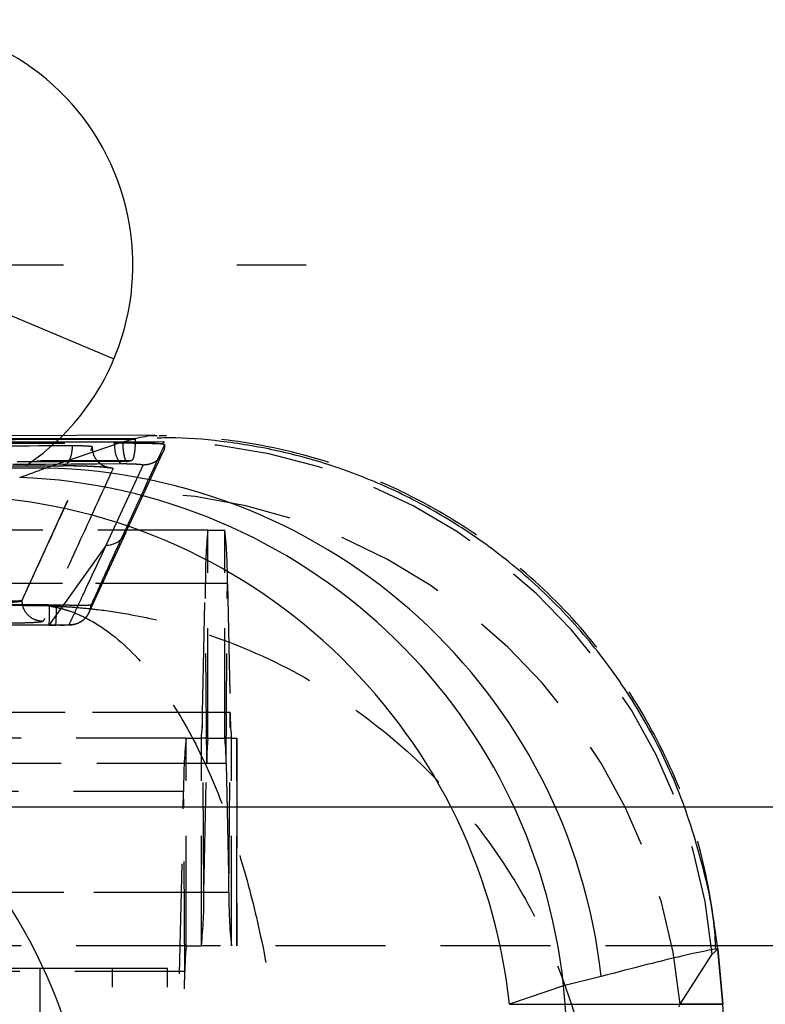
# Model space of a CAD drawing. Extents: x 46 to 450, y 19 to 365.
# Tile 7 of 16: x 208 to 219, y 66 to 81. Entities that reach past the tile are written whole.
import ezdxf

# ---------------------------------------------------------------- set-up
doc = ezdxf.new("R2010")
doc.units = 0
doc.header["$LTSCALE"] = 1.25
doc.linetypes.add('HIDDEN', pattern=[1.905, 1.27, -0.635])
doc.layers.get('0').update_dxf_attribs({"linetype": 'CONTINUOUS'})
doc.styles.add('SLDTEXTSTYLE0', font='TXT', dxfattribs={"width": 0.75})
doc.dimstyles.new('SLDDIMSTYLE4', dxfattribs={"dimtxt": 4.375, "dimasz": 4.1275, "dimexe": 0, "dimexo": 0.0625, "dimgap": 1.09375, "dimtad": 1, "dimdec": 3, "dimrnd": 1e-09, "dimzin": 12, "dimtxsty": 'SLDTEXTSTYLE0', "dimblk1": 'NONE', "dimsah": 1, "dimcen": 0, "dimazin": 3, "dimtfac": 1, "dimtdec": 3, "dimtmove": 0, "dimatfit": 3, "dimtolj": 1, "dimtzin": 12})

# ---------------------------------------------------------------- blocks, each defined once
blk = doc.blocks.new('_D_10')
at = {"color": 179, "linetype": 'CONTINUOUS'}
for q in [(175.717, 89.697), (209.213, 75.606)]:
    blk.add_line((202.76, 78.32), q, dxfattribs=at)
blk.add_solid([(202.76, 78.32), (199.202, 80.506), (198.71, 79.335)], dxfattribs=at)
at = {"color": 179, "linetype": 'CONTINUOUS', "char_height": 4.375, "attachment_point": 1, "rotation": 337.184, "style": 'SLDTEXTSTYLE0'}
for s, insert in [('%%c', (177.893, 94.867, -75.403)), ('7', (184, 92.37, -75.403))]:
    blk.add_mtext(s, dxfattribs=dict(at, insert=insert))
blk = doc.blocks.new('_NONE')
blk = doc.blocks.new('SW_CENTERMARKSYMBOL_9')
at = {"color": 0, "linetype": 'CONTINUOUS'}
for p, q in [((0, 5), (0, 6)), ((0, 0), (0, 2.5)), ((-5, 0), (-6, 0)), ((0, 0), (-2.5, 0)), ((0, 0), (0, -2.5)), ((0, 0), (2.5, 0)), ((5, 0), (6, 0)), ((0, -5), (0, -6))]:
    blk.add_line(p, q, dxfattribs=at)

msp = doc.modelspace()

# ---------------------------------------------------------------- linework, layer by layer
at = {"color": 7, "linetype": 'CONTINUOUS'}
for p, q in [((209.518459, 74.459647), (195.971336, 74.424467)), ((209.802669, 74.505186), (196.297204, 74.457479)), ((209.338086, 74.411991), (209.524874, 74.459659)), ((209.524874, 74.459659), (209.518459, 74.459647)), ((209.802674, 74.502583), (209.834957, 74.500999)), ((208.218704, 74.031759), (209.334188, 74.411985)), ((209.334188, 74.411985), (209.338086, 74.411991)), ((222.745045, 67.13694), (217.892397, 67.13694)), ((217.919964, 67.088371), (217.918522, 67.088732)), ((218.000531, 66.294725), (217.930969, 67.089821)), ((216.24085, 66.695972), (215.69944, 66.562292)), ((215.69944, 66.562292), (214.919113, 66.294725)), ((215.720749, 66.294725), (215.69944, 66.562292)), ((214.919113, 66.294725), (215.720749, 66.294725))]:
    msp.add_line(p, q, dxfattribs=at)
at = {"color": 7, "linetype": 'HIDDEN'}
for p, q in [((209.524874, 74.445857), (209.470289, 74.44573)), ((209.524874, 74.445857), (209.524874, 74.459659)), ((207.886982, 72.124771), (208.90235, 74.336828)), ((208.902339, 74.330437), (208.90235, 74.330587)), ((208.90235, 74.330587), (208.90235, 74.336828)), ((209.217055, 74.412572), (209.365553, 74.411788)), ((209.217056, 74.395135), (209.217056, 74.412572)), ((209.365553, 74.411788), (209.938107, 74.414372)), ((209.902923, 74.383493), (209.915003, 74.38153)), ((209.938107, 74.414372), (209.915003, 74.38153)), ((209.381294, 73.093173), (209.914771, 74.249049)), ((209.10267, 72.920994), (209.632582, 74.074542)), ((209.402685, 74.126116), (209.463776, 74.141868)), ((209.407637, 74.126125), (209.402685, 74.126116)), ((209.469553, 74.141878), (209.407637, 74.126125)), ((209.463776, 74.141868), (209.469553, 74.141878)), ((210.569156, 73.13694), (196.570301, 73.13694)), ((208.856851, 71.951529), (209.382877, 73.096109)), ((210.569156, 70.136941), (210.569156, 73.13694)), ((210.569156, 73.13694), (210.812846, 73.13694)), ((210.812846, 70.136941), (210.812846, 73.13694)), ((209.10267, 72.920994), (208.27859, 71.769583)), ((210.532383, 72.366586), (196.533529, 72.366586)), ((210.849618, 72.366586), (196.850763, 72.366586)), ((210.49115, 70.505371), (210.532383, 72.366586)), ((210.551569, 69.76851), (210.532383, 72.366586)), ((210.830432, 69.76851), (210.849618, 72.366586)), ((210.849618, 72.366586), (210.890851, 70.505371)), ((207.886978, 72.123344), (207.886982, 72.123399)), ((207.886982, 72.123399), (207.886982, 72.124771)), ((208.265748, 72.056348), (208.257474, 72.044925)), ((208.284822, 72.056265), (208.265748, 72.056348)), ((208.385046, 72.055093), (208.284822, 72.056265)), ((197.940371, 71.80848), (208.278868, 71.770038)), ((208.27859, 71.769583), (208.37488, 71.768703)), ((208.278763, 71.766233), (208.375091, 71.764334)), ((210.49115, 70.505371), (196.492295, 70.505371)), ((210.890851, 70.505371), (196.891996, 70.505371)), ((210.510335, 67.907294), (210.49115, 70.505371)), ((210.871666, 67.907294), (210.890851, 70.505371)), ((210.255454, 70.136941), (196.2566, 70.136941)), ((210.255454, 67.13694), (210.255454, 70.136941)), ((210.255454, 70.136941), (210.473563, 70.136941)), ((210.473563, 67.13694), (210.473563, 70.136941)), ((210.569156, 70.136941), (210.473563, 70.136941)), ((210.569156, 70.136941), (210.812846, 70.136941)), ((210.908438, 70.136941), (210.812846, 70.136941)), ((210.908438, 67.13694), (210.908438, 70.136941)), ((210.908438, 70.136941), (210.985851, 70.136941)), ((210.985851, 70.136941), (210.985851, 67.13694)), ((210.985851, 70.136941), (210.986424, 70.136941)), ((210.986424, 67.13694), (210.986424, 70.136941)), ((210.551569, 69.76851), (196.552714, 69.76851)), ((210.830432, 69.76851), (196.831578, 69.76851)), ((210.510335, 67.907294), (210.551569, 69.76851)), ((210.830432, 69.76851), (210.871666, 67.907294)), ((210.218681, 69.366586), (196.219826, 69.366586)), ((210.107663, 64.35537), (210.218681, 69.366586)), ((210.237867, 66.76851), (210.218681, 69.366586)), ((232.986424, 69.13694), (197.986423, 69.13694)), ((217.429944, 69.13694), (197.986423, 69.13694)), ((210.510335, 67.907294), (196.51148, 67.907294)), ((210.871666, 67.907294), (196.872811, 67.907294)), ((210.255454, 67.13694), (196.2566, 67.13694)), ((210.255454, 67.13694), (210.473563, 67.13694)), ((217.892397, 67.13694), (210.473563, 67.13694)), ((217.844813, 67.016137), (217.924936, 67.089108)), ((217.925114, 67.087082), (217.919964, 67.088371)), ((217.924936, 67.089108), (217.925114, 67.087082)), ((217.994406, 66.294725), (217.925114, 67.087082)), ((217.380991, 66.294725), (217.844813, 67.016137)), ((209.190195, 66.81194), (197.193482, 66.81194)), ((208.143926, 66.81194), (208.143926, 64.16194)), ((209.190195, 64.16194), (209.190195, 66.81194)), ((209.98452, 66.81194), (209.190195, 66.81194)), ((209.98452, 64.16194), (209.98452, 66.81194)), ((210.237867, 66.76851), (196.239013, 66.76851)), ((210.126849, 61.757294), (210.237867, 66.76851)), ((216.20402, 64.176016), (217.380991, 66.294725)), ((217.994406, 66.294725), (217.380991, 66.294725))]:
    msp.add_line(p, q, dxfattribs=at)
at = {"color": 8, "linetype": 'CONTINUOUS'}
for p, q in [((232.986424, 69.13694), (217.429944, 69.13694)), ((215.720749, 66.294725), (218.000531, 66.294725))]:
    msp.add_line(p, q, dxfattribs=at)
at = {"color": 7, "linetype": 'HIDDEN', "flags": 128}
msp.add_lwpolyline([(209.217056, 74.395135), (209.219412, 74.337931), (209.226366, 74.282764), (209.237668, 74.231598), (209.252916, 74.186256), (209.271567, 74.148352), (209.292957, 74.119235), (209.316325, 74.099943), (209.340838, 74.091161)], dxfattribs=at)
at = {"color": 7, "linetype": 'CONTINUOUS'}
for centre, radius, start, end in [((205.986424, 76.963047), 3.5, 314.8691292, 90), ((208.048571, 65.791453), 8.242063, 6.3005759, 88.817209), ((207.527133, 65.685327), 8.219226, 6.1249294, 87.7258188), ((206.746808, 65.417762), 8.219224, 6.1249229, 87.7258284), ((200.714362, 63.350035), 8.242257, 4.0632478, 87.5250804), ((149.054537, 60.98694), 66.877174, 355.44786625, 4.55213375)]:
    msp.add_arc(centre, radius, start, end, dxfattribs=at)
at = {"color": 7, "linetype": 'HIDDEN'}
for centre, radius, start, end in [((205.986424, 76.963047), 3.5, 226.0392642, 314.8691292), ((209.747216, 66.286182), 8.130431, 5.1509862, 88.6546529), ((209.283431, 65.564619), 8.130408, 5.1520688, 87.5685932), ((209.107298, 73.224711), 0.303752, 269.1269876, 358.0292323), ((216.667248, 72.45979), 6.135573, 173.6636632, 180.8703928), ((204.714594, 72.459786), 6.135732, 359.129666, 6.3362088), ((204.57138, 71.993574), 3.713971, 356.5423775, 0.9671851), ((205.038352, 72.030513), 3.346783, 355.513309, 0.4207963), ((207.556964, 70.4608), 2.934524, 353.6638278, 0.8702695), ((213.825037, 70.4608), 2.934524, 179.1297305, 186.3361722), ((216.353739, 69.459784), 6.135766, 173.6638099, 180.8703218), ((213.485524, 69.813092), 2.934294, 173.6635449, 180.8705525), ((207.89636, 69.81309), 2.934411, 359.1295203, 6.3362379), ((204.375285, 67.814096), 6.135759, 353.6638063, 0.8703222), ((217.006716, 67.814096), 6.135759, 179.1296778, 186.3361937), ((213.172064, 66.81308), 2.934535, 173.6638433, 180.8702471)]:
    msp.add_arc(centre, radius, start, end, dxfattribs=at)
at = {"color": 7, "linetype": 'CONTINUOUS'}
msp.add_ellipse((192.017364, 73.81586), major_axis=(17.302629, 1.055046), ratio=0.124094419, start_param=5.860840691, end_param=5.91683477, dxfattribs=at)
at = {"color": 8, "linetype": 'CONTINUOUS'}
for points, knots in [([(209.470289, 74.44573), (207.228284, 74.440631), (202.728747, 74.430397), (198.229216, 74.418401), (195.971688, 74.412382)], [0, 0, 0, 0, 0.49827466, 1, 1, 1, 1]), ([(209.518459, 74.459647), (209.619277, 74.481412), (209.742581, 74.508032), (209.793406, 74.503423), (209.802674, 74.502583)], [0, 0, 0, 0, 0.817639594, 1, 1, 1, 1]), ([(217.918522, 67.088732), (217.917745, 67.090782), (217.914198, 67.100133), (217.581572, 67.032939), (216.936581, 66.877345), (216.472761, 66.75643), (216.24085, 66.695972)], [0, 0, 0, 0, 0.121586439, 0.554608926, 0.777303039, 1, 1, 1, 1])]:
    msp.add_open_spline(points, degree=3, knots=knots, dxfattribs=at)
at = {"color": 7, "linetype": 'HIDDEN'}
for points, knots in [([(209.469553, 74.141878), (209.476384, 74.14711), (209.490051, 74.157577), (209.507236, 74.217263), (209.519345, 74.301196), (209.524374, 74.382906), (209.524761, 74.431528), (209.524874, 74.445857)], [0, 0, 0, 0, 0.230864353, 0.461854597, 0.688945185, 0.90833532, 1, 1, 1, 1]), ([(217.924936, 67.089108), (217.863889, 67.535464), (217.740023, 68.44112), (217.271316, 69.730156), (216.602975, 70.936875), (215.7452, 72.003563), (214.712402, 72.919743), (213.550866, 73.642785), (212.27307, 74.165581), (211.078211, 74.431441), (210.264417, 74.495784), (209.912403, 74.499029), (209.86649, 74.499452)], [0, 0, 0, 0, 0.112364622, 0.227987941, 0.340352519, 0.455975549, 0.568342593, 0.683968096, 0.79633914, 0.911968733, 0.988518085, 1, 1, 1, 1]), ([(197.392193, 74.354057), (199.363011, 74.364462), (203.304643, 74.385271), (207.246252, 74.403472), (209.217056, 74.412572)], [0, 0, 0, 0, 0.500000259, 1, 1, 1, 1]), ([(197.392193, 74.335101), (199.343455, 74.345671), (203.285089, 74.367025), (207.226697, 74.385703), (209.217056, 74.395135)], [0, 0, 0, 0, 0.49503895, 1, 1, 1, 1]), ([(208.611119, 74.353488), (208.449216, 74.35268), (207.554845, 74.348221), (204.097187, 74.330676), (200.801383, 74.312116), (198.238046, 74.297681)], [0, 0, 0, 0, 0.046824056, 0.258660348, 1, 1, 1, 1]), ([(207.886982, 72.123399), (208.056887, 72.492903), (208.396971, 73.23251), (208.733792, 73.964264), (208.902339, 74.330437)], [0, 0, 0, 0, 0.499595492, 1, 1, 1, 1]), ([(208.611119, 74.353488), (208.609522, 74.325627), (208.605979, 74.26382), (208.585291, 74.178192), (208.552527, 74.108822), (208.518361, 74.076158), (208.491827, 74.067065), (208.479666, 74.067774), (208.474666, 74.068066)], [0, 0, 0, 0, 0.176287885, 0.391084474, 0.605878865, 0.820680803, 0.926260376, 1, 1, 1, 1]), ([(208.890749, 74.341016), (208.88094, 74.342383), (208.861323, 74.345115), (208.807517, 74.348812), (208.743043, 74.351644), (208.673776, 74.353381), (208.631558, 74.353453), (208.611119, 74.353488)], [0, 0, 0, 0, 0.202577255, 0.405143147, 0.607681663, 0.810067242, 1, 1, 1, 1]), ([(208.90235, 74.330587), (208.902049, 74.332206), (208.901421, 74.33558), (208.894401, 74.339156), (208.890749, 74.341016)], [0, 0, 0, 0, 0.479762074, 1, 1, 1, 1]), ([(208.902347, 74.336828), (208.900771, 74.338132), (208.899105, 74.339511), (208.89118, 74.340939), (208.890749, 74.341016)], [0, 0, 0, 0, 0.945614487, 1, 1, 1, 1]), ([(209.200305, 74.0265), (209.161092, 74.03182), (209.082666, 74.042459), (208.984446, 74.113075), (208.915832, 74.212639), (208.906836, 74.291171), (208.902339, 74.330437)], [0, 0, 0, 0, 0.249999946, 0.499999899, 0.750001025, 1, 1, 1, 1]), ([(209.217055, 74.395131), (209.271073, 74.395092), (209.379539, 74.395013), (209.55532, 74.393175), (209.714808, 74.390304), (209.83602, 74.386893), (209.882672, 74.384522), (209.902923, 74.383493)], [0, 0, 0, 0, 0.2093334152, 0.4203331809, 0.6298008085, 0.8393011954, 1, 1, 1, 1]), ([(209.338086, 74.411991), (209.338943, 74.384712), (209.340848, 74.324156), (209.351359, 74.239835), (209.367746, 74.170991), (209.387487, 74.129294), (209.401137, 74.127148), (209.407637, 74.126127)], [0, 0, 0, 0, 0.170476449, 0.378437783, 0.588708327, 0.804168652, 1, 1, 1, 1]), ([(209.365553, 74.411788), (209.370944, 74.411709), (209.432904, 74.410794), (209.554904, 74.407706), (209.714222, 74.400518), (209.835674, 74.392015), (209.882493, 74.386082), (209.902923, 74.383493)], [0, 0, 0, 0, 0.0246724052, 0.2835690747, 0.541719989, 0.8000205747, 1, 1, 1, 1]), ([(209.943443, 74.370983), (209.938667, 74.360649), (209.913552, 74.306305), (209.808689, 74.079288), (209.708316, 73.861341), (209.62835, 73.687708)], [0, 0, 0, 0, 0.045561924, 0.239617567, 1, 1, 1, 1]), ([(209.943437, 74.370983), (209.941565, 74.331607), (209.939488, 74.287924), (209.915274, 74.253703), (209.912887, 74.250329)], [0, 0, 0, 0, 0.901399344, 1, 1, 1, 1]), ([(209.915003, 74.38153), (209.918463, 74.380884), (209.937724, 74.377288), (209.940862, 74.373824), (209.943437, 74.370983)], [0, 0, 0, 0, 0.179610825, 1, 1, 1, 1]), ([(209.912887, 74.250329), (209.894845, 74.218836), (209.856698, 74.152247), (209.753495, 74.086203), (209.672882, 74.078429), (209.632576, 74.074542)], [0, 0, 0, 0, 0.309703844, 0.654854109, 1, 1, 1, 1]), ([(209.402685, 74.126116), (209.219558, 74.12573), (208.303925, 74.123797), (204.458254, 74.1155), (200.21587, 74.105631), (196.705984, 74.096622), (196.126153, 74.095134)], [0, 0, 0, 0, 0.041380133, 0.206900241, 0.868980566, 1, 1, 1, 1]), ([(196.192756, 74.109119), (196.375884, 74.109619), (197.291529, 74.112117), (201.137212, 74.122351), (205.377778, 74.132696), (208.885787, 74.140571), (209.463776, 74.141868)], [0, 0, 0, 0, 0.0413971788, 0.2069863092, 0.869341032, 1, 1, 1, 1]), ([(209.340838, 74.091161), (207.350758, 74.081746), (203.409895, 74.063102), (199.468968, 74.04179), (197.518153, 74.031241)], [0, 0, 0, 0, 0.5049856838, 1, 1, 1, 1]), ([(198.099827, 74.013837), (199.829013, 74.023406), (203.287313, 74.042542), (206.745573, 74.059558), (208.474666, 74.068066)], [0, 0, 0, 0, 0.500010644, 1, 1, 1, 1]), ([(198.108537, 74.013031), (199.016299, 74.018205), (202.47434, 74.037918), (205.932364, 74.054143), (208.48263, 74.066109)], [0, 0, 0, 0, 0.262507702, 1, 1, 1, 1]), ([(209.200305, 74.0265), (209.032561, 73.660301), (208.697344, 72.928497), (208.358997, 72.18886), (208.189961, 71.819342)], [0, 0, 0, 0, 0.500406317, 1, 1, 1, 1]), ([(208.474666, 74.068066), (208.485258, 74.068097), (208.547976, 74.068279), (208.67406, 74.066938), (208.841005, 74.062097), (208.960694, 74.056277), (209.063263, 74.049558), (209.148388, 74.041677), (209.196661, 74.032995), (209.199375, 74.028158), (209.200305, 74.0265)], [0, 0, 0, 0, 0.033711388, 0.199619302, 0.3655937, 0.515627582, 0.581402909, 0.747437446, 0.913472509, 1, 1, 1, 1]), ([(208.483278, 74.067398), (208.498884, 74.067483), (208.566998, 74.067852), (208.705477, 74.06581), (208.882198, 74.060015), (209.020828, 74.0521), (209.096956, 74.045146), (209.123831, 74.041457), (209.126816, 74.040712), (209.111915, 74.043913), (209.071719, 74.058216), (209.01867, 74.086719), (208.989357, 74.123702), (208.976883, 74.139439)], [0, 0, 0, 0, 0.048225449, 0.210490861, 0.375812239, 0.540854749, 0.664011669, 0.73248413, 0.780600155, 0.818172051, 0.865552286, 0.942789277, 1, 1, 1, 1]), ([(209.632576, 74.074542), (209.630737, 74.075873), (209.627108, 74.078501), (209.59249, 74.082645), (209.541327, 74.086332), (209.477003, 74.089208), (209.40639, 74.091047), (209.362682, 74.091123), (209.340837, 74.091161)], [0, 0, 0, 0, 0.169749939, 0.335083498, 0.500573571, 0.666184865, 0.833158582, 1, 1, 1, 1]), ([(209.62835, 73.687708), (209.623681, 73.67756), (209.598586, 73.623016), (209.526163, 73.465523), (209.458278, 73.317581), (209.41087, 73.214265)], [0, 0, 0, 0, 0.064494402, 0.346683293, 1, 1, 1, 1]), ([(209.41087, 73.214265), (209.406025, 73.203699), (209.38069, 73.148447), (209.273334, 72.914141), (209.102675, 72.540812), (208.951977, 72.209236), (208.883754, 72.059128)], [0, 0, 0, 0, 0.027670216, 0.144694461, 0.612791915, 1, 1, 1, 1]), ([(208.568079, 71.774519), (208.637813, 71.924589), (208.816576, 72.309293), (208.994284, 72.689254), (209.10267, 72.920994)], [0, 0, 0, 0, 0.390092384, 1, 1, 1, 1]), ([(208.257474, 72.044925), (206.50027, 72.050503), (203.022965, 72.061542), (199.545691, 72.074002), (197.825605, 72.080166)], [0, 0, 0, 0, 0.505334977, 1, 1, 1, 1]), ([(208.265748, 72.056348), (208.069134, 72.056977), (207.060635, 72.060205), (203.620879, 72.071453), (200.377742, 72.083303), (197.94649, 72.092187)], [0, 0, 0, 0, 0.0571591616, 0.2931893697, 1, 1, 1, 1]), ([(207.687111, 72.114679), (207.709883, 72.114726), (207.755586, 72.11482), (207.81603, 72.116558), (207.861277, 72.119275), (207.883273, 72.122214), (207.886039, 72.124121), (207.886982, 72.124771)], [0, 0, 0, 0, 0.220351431, 0.442245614, 0.664021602, 0.885477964, 1, 1, 1, 1]), ([(207.687111, 72.098182), (207.70786, 72.09827), (207.751538, 72.098454), (207.811212, 72.102405), (207.857937, 72.108963), (207.882468, 72.116415), (207.885739, 72.121441), (207.886978, 72.123344)], [0, 0, 0, 0, 0.200266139, 0.421585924, 0.643124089, 0.864921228, 1, 1, 1, 1]), ([(208.189961, 71.819342), (208.150252, 71.824116), (208.070835, 71.833665), (207.970796, 71.904054), (207.900778, 72.004293), (207.891578, 72.08366), (207.886978, 72.123344)], [0, 0, 0, 0, 0.249999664, 0.49999992, 0.750000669, 1, 1, 1, 1]), ([(208.257474, 72.044925), (208.263059, 72.044757), (208.269584, 72.044561), (208.280249, 72.044223), (208.292562, 72.043821), (208.31609, 72.042999), (208.355861, 72.041464), (208.422641, 72.038474), (208.534805, 72.032281), (208.723454, 72.018564), (209.041915, 71.985994), (209.585657, 71.903003), (210.549457, 71.670774), (211.76781, 71.170959), (213.043467, 70.336662), (214.056386, 69.388441), (214.854326, 68.349146), (215.596451, 67.025446), (216.022535, 65.736348), (216.142198, 64.818061), (216.170171, 64.603398)], [0, 0, 0, 0, 0.001490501, 0.001741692, 0.002846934, 0.004778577, 0.008021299, 0.013465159, 0.022607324, 0.037973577, 0.063867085, 0.1078154, 0.184018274, 0.325715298, 0.450189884, 0.574613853, 0.675061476, 0.775482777, 0.94751582, 1, 1, 1, 1]), ([(208.257474, 72.044925), (208.259908, 72.044601), (208.262751, 72.044221), (208.267404, 72.043579), (208.27277, 72.042831), (208.283031, 72.041344), (208.30037, 72.038686), (208.329478, 72.03381), (208.378367, 72.024449), (208.460575, 72.005404), (208.599333, 71.963835), (208.836168, 71.865469), (209.25573, 71.605992), (209.785651, 71.071704), (210.339828, 70.201274), (210.77927, 69.224284), (211.124824, 68.162274), (211.445439, 66.81741), (211.628383, 65.516092), (211.678557, 64.594301), (211.690286, 64.378821)], [0, 0, 0, 0, 0.001490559, 0.001741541, 0.002848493, 0.004780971, 0.008024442, 0.013469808, 0.022613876, 0.037983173, 0.063880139, 0.107832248, 0.184037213, 0.32571576, 0.45019057, 0.5746148, 0.675062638, 0.775484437, 0.947516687, 1, 1, 1, 1]), ([(208.883761, 72.059127), (208.874653, 72.056065), (208.857601, 72.050331), (208.753773, 72.048984), (208.616734, 72.050717), (208.485129, 72.053291), (208.406695, 72.054703), (208.385046, 72.055093)], [0, 0, 0, 0, 0.253203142, 0.474052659, 0.694901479, 0.915789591, 1, 1, 1, 1]), ([(208.568093, 71.774533), (208.588558, 71.774895), (208.629488, 71.775621), (208.689007, 71.792238), (208.744087, 71.819536), (208.792527, 71.857533), (208.832425, 71.904388), (208.861922, 71.958296), (208.878786, 72.010917), (208.882318, 72.045165), (208.883757, 72.059119)], [0, 0, 0, 0, 0.130080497, 0.260161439, 0.390242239, 0.52032283, 0.650402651, 0.780483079, 0.910564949, 1, 1, 1, 1]), ([(208.401114, 71.768049), (208.41844, 71.767823), (208.470198, 71.767147), (208.548925, 71.768625), (208.607524, 71.770205), (208.68804, 71.790569), (208.760955, 71.827453), (208.818707, 71.882284), (208.844324, 71.927819), (208.851451, 71.940487)], [0, 0, 0, 0, 0.090848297, 0.271393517, 0.491767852, 0.591837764, 0.724313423, 0.92330222, 1, 1, 1, 1]), ([(197.940064, 71.80715), (198.143036, 71.80635), (199.157893, 71.80235), (202.604067, 71.789105), (205.847272, 71.777948), (208.27859, 71.769583)], [0, 0, 0, 0, 0.058897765, 0.294488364, 1, 1, 1, 1]), ([(208.189961, 71.819342), (208.18688, 71.81743), (208.178763, 71.812393), (208.117369, 71.80493), (208.000857, 71.798374), (207.851947, 71.794414), (207.74285, 71.794242), (207.690765, 71.79416)], [0, 0, 0, 0, 0.1352444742, 0.3562684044, 0.5772281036, 0.798158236, 1, 1, 1, 1]), ([(208.37488, 71.768702), (208.386532, 71.768549), (208.420263, 71.768105), (208.473563, 71.768003), (208.524481, 71.768917), (208.559738, 71.770995), (208.565297, 71.773341), (208.568086, 71.774519)], [0, 0, 0, 0, 0.115034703, 0.333010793, 0.553078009, 0.775723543, 1, 1, 1, 1]), ([(217.994406, 55.679155), (218.109932, 57.441652), (218.341869, 60.980137), (218.110521, 64.518698), (217.994406, 66.294725)], [0, 0, 0, 0, 0.498093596, 1, 1, 1, 1])]:
    msp.add_open_spline(points, degree=3, knots=knots, dxfattribs=at)
at = {"color": 7, "linetype": 'CONTINUOUS'}
for points, knots in [([(217.894899, 67.087114), (217.892185, 67.153137), (217.874965, 67.572083), (217.704033, 68.358988), (217.37149, 69.408578), (216.884618, 70.400053), (216.295664, 71.286091), (215.621343, 72.061483), (214.882521, 72.724109), (214.098081, 73.27369), (213.286685, 73.712342), (212.466326, 74.043818), (211.654415, 74.276411), (210.868009, 74.413184), (210.263429, 74.47208), (209.924632, 74.466203), (209.835228, 74.464652)], [0, 0, 0, 0, 0.016520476, 0.104829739, 0.199953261, 0.291605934, 0.379988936, 0.465378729, 0.547907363, 0.627598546, 0.704383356, 0.778101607, 0.848493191, 0.915177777, 0.977616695, 1, 1, 1, 1]), ([(195.769952, 74.382269), (195.925027, 74.382647), (196.812574, 74.384807), (200.630006, 74.393868), (204.996345, 74.403358), (208.630211, 74.410585), (209.334188, 74.411985)], [0, 0, 0, 0, 0.03429778, 0.196298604, 0.844301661, 1, 1, 1, 1]), ([(208.218704, 74.031759), (205.029404, 74.021409), (200.526169, 74.006795), (196.017073, 73.990218), (194.701429, 73.985381)], [0, 0, 0, 0, 0.708224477, 1, 1, 1, 1])]:
    msp.add_open_spline(points, degree=3, knots=knots, dxfattribs=at)

# ---------------------------------------------------------------- block references
at = {"color": 179, "linetype": 'CONTINUOUS'}
msp.add_blockref('SW_CENTERMARKSYMBOL_9', (205.986424, 76.963047), dxfattribs=at)

# ---------------------------------------------------------------- dimensions: what is measured, and where the dimension line sits
dim = msp.add_diameter_dim_2p(p1=(209.212566, 75.605841), p2=(202.760281, 78.320252), dimstyle='SLDDIMSTYLE4', dxfattribs=at)
dim.commit()
dim.dimension.update_dxf_attribs({"geometry": '_D_10', "text_midpoint": (181.674494, 87.190848), "dimtype": 163})

doc.saveas('drawing.dxf')
